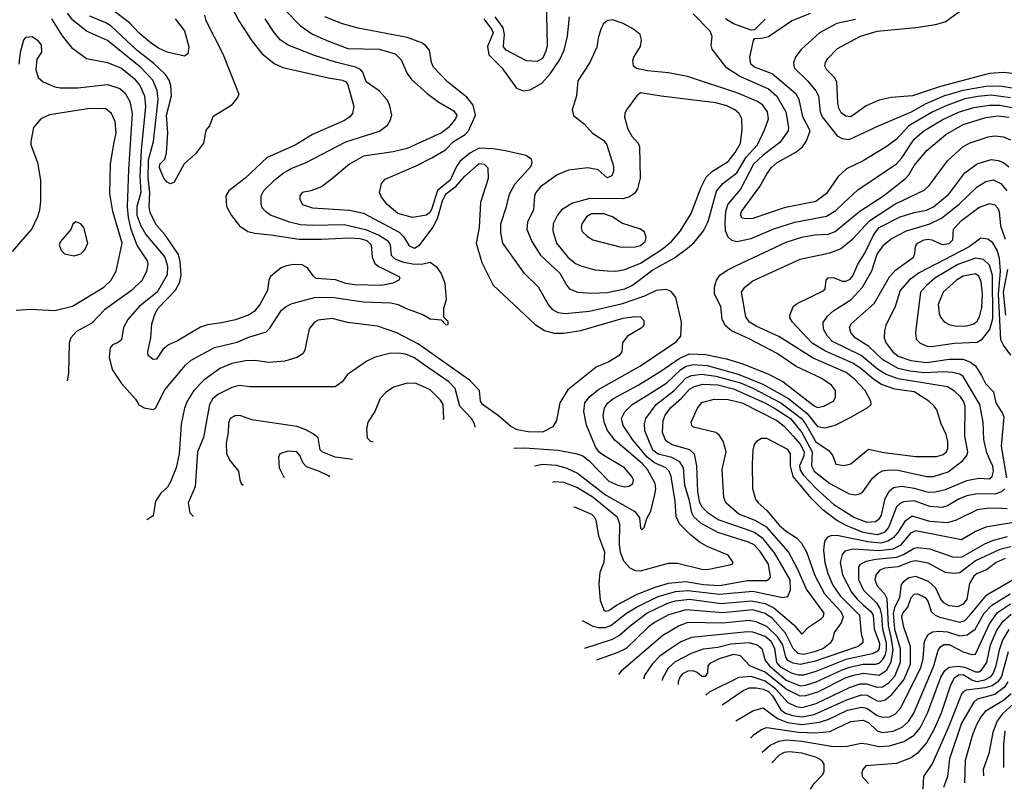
# Model space of a CAD drawing. Extents: x 997028 to 1115134, y 536408 to 618974.
# Tile 2 of 256: x 1001824 to 1007440, y 538921 to 543309. Entities that reach past the tile are written whole.
import ezdxf

# ---------------------------------------------------------------- set-up
doc = ezdxf.new("R2010")
doc.units = 0

msp = doc.modelspace()

# ---------------------------------------------------------------- linework, layer by layer
at = {"layer": '0CON10XD'}
for points in [[(1002990.4, 543465), (1003075, 543302.9), (1003148.7, 543188.7), (1003205.8, 543115.8), (1003275, 543060.4), (1003325, 543037.7), (1003585, 542977.1), (1003665.2, 542965.2), (1003685.5, 542955), (1003695, 542938.8), (1003730, 542815), (1003723.1, 542775), (1003707.1, 542755), (1003675.8, 542735), (1003494.7, 542655.3), (1003396.2, 542593.8), (1003235, 542524.5), (1003110.6, 542405), (1003017, 542333), (1003000.6, 542305), (1003004.2, 542245), (1003032.2, 542192.2), (1003078.1, 542135), (1003125, 542102.3), (1003165, 542091.6), (1003256.5, 542083.5), (1003417.7, 542057.7), (1003545, 542059), (1003705.2, 542065.2), (1003765, 542061.4), (1003805, 542050.9), (1003829.5, 542025), (1003834.2, 541955), (1003849.8, 541919.8), (1003871.7, 541901.7), (1003986, 541845), (1003992, 541835), (1003986, 541825), (1003952.4, 541807.6), (1003885.9, 541794.1), (1003735, 541797.6), (1003685, 541805.8), (1003624.6, 541825.4), (1003515, 541834.6), (1003498.3, 541848.3), (1003465.3, 541895.3), (1003435, 541911.2), (1003385, 541913.6), (1003345, 541906.5), (1003315, 541894.4), (1003254.3, 541845), (1003245.7, 541825), (1003237.5, 541765), (1003192.9, 541685), (1003161.5, 541645), (1003133.6, 541626.4), (1003055, 541597.9), (1002975, 541581.8), (1002895, 541569.4), (1002855, 541555.6), (1002725, 541477.5), (1002673.9, 541456.1), (1002641.2, 541428.8), (1002605, 541374.3), (1002585, 541371.9), (1002557.5, 541395), (1002554.4, 541415), (1002572.7, 541495), (1002578.8, 541575), (1002596.1, 541635), (1002613.9, 541665), (1002713.1, 541766.9), (1002737.4, 541812.6), (1002745.6, 541855), (1002740.3, 541930.3), (1002729.8, 541969.8), (1002652.4, 542085), (1002605, 542137.3), (1002568.1, 542208.1), (1002562.5, 542242.5), (1002566.5, 542323.5), (1002556.6, 542406.7), (1002559.7, 542510.3), (1002587.9, 542615), (1002613.4, 542855), (1002608, 542905), (1002582.9, 542965), (1002515, 543037.5), (1002325, 543190.9), (1002205, 543243.4), (1002126.5, 543306.5), (1002097.4, 543347.4)], [(1004826.7, 543425), (1004831.7, 543161.7), (1004825, 543129.2), (1004805, 543088.9), (1004775, 543071.5), (1004715, 543075.5), (1004597.8, 543135), (1004583.8, 543155), (1004585.3, 543185.3), (1004588.9, 543225), (1004582.1, 543262.1), (1004536.5, 543325)], [(1002877.9, 543335), (1002885, 543304.3), (1002982.2, 543115), (1003073.3, 542885), (1003066.7, 542865), (1003029.7, 542820.3), (1002926.7, 542755), (1002907.5, 542705), (1002885, 542680), (1002873.3, 542605), (1002826, 542545), (1002762.7, 542487.3), (1002705, 542383.3), (1002685, 542373.3), (1002665, 542383.3), (1002646.2, 542405), (1002620.8, 542465), (1002624.3, 542485), (1002651.4, 542515), (1002662, 542548), (1002669.2, 542665), (1002661.7, 542765), (1002690.8, 542875), (1002686.5, 542935), (1002677.6, 542965), (1002656.6, 542996.6), (1002589.8, 543059.8), (1002495, 543133.5), (1002345, 543274), (1002315, 543292.3), (1002225, 543328.8)], [(1002711.4, 543315), (1002763.3, 543245), (1002788.5, 543155), (1002782.5, 543115), (1002765, 543100.8), (1002665, 543123.8), (1002615, 543147.9), (1002575, 543176.2), (1002505, 543232), (1002451, 543291), (1002348.8, 543368.8)], [(1003336.2, 543365), (1003426.5, 543275), (1003495, 543226), (1003585, 543187.3), (1003695, 543145.3), (1003875, 543141.8), (1003965.2, 543115.2), (1004000.1, 543080.1), (1004033.4, 543003.4), (1004059.1, 542969.1), (1004147.8, 542887.8), (1004215, 542839.1), (1004300.5, 542790.5), (1004317.3, 542765), (1004310.5, 542745), (1004269.5, 542695), (1004229.4, 542665), (1004035, 542575.9), (1003955, 542555.3), (1003785, 542531.8), (1003704.7, 542485.3), (1003601.5, 542398.5), (1003545, 542355.8), (1003485, 542334.2), (1003435, 542323.8), (1003422, 542305), (1003422, 542285), (1003436.7, 542255), (1003495, 542236.9), (1003705, 542224.2), (1003785, 542206.8), (1003987.7, 542097.7), (1004013.2, 542073.2), (1004045, 542020.4), (1004075, 542006.3), (1004107.1, 542025), (1004183.2, 542126.8), (1004209.1, 542180.9), (1004235, 542277.3), (1004255, 542317.1), (1004312.3, 542357.7), (1004360.6, 542415), (1004445, 542489.6), (1004472.5, 542485), (1004494.4, 542465), (1004495.3, 542404.7), (1004452, 542268), (1004443.8, 542125), (1004428.5, 542035), (1004459.1, 541925), (1004525, 541795.8), (1004765, 541570.6), (1004817.9, 541537.9), (1004871.5, 541521.5), (1004925, 541521.3), (1005025, 541537.3), (1005265, 541608.3), (1005335, 541617.5), (1005365.4, 541615.4), (1005384.2, 541595), (1005382.9, 541565), (1005369.5, 541550.5), (1005290, 541505), (1005261.9, 541468.1), (1005258, 541415), (1005242.5, 541395), (1005185, 541358.8), (1005112.3, 541327.7), (1004950.7, 541199.3), (1004905.5, 541125), (1004886.3, 541023.7), (1004865, 540988), (1004805, 540958.5), (1004725, 540960), (1004661.4, 540971.4), (1004625, 540990), (1004555, 541051.2), (1004463.5, 541115), (1004451.5, 541135), (1004446.4, 541195), (1004390, 541255), (1004099.2, 541459.2), (1003975, 541523.6), (1003865, 541562.5), (1003693.6, 541583.6), (1003606.3, 541606.3), (1003525.9, 541595.9), (1003505, 541584), (1003475, 541546.7), (1003450.8, 541425), (1003439.2, 541405), (1003405, 541382.5), (1003337, 541363), (1003245, 541355.3), (1003165, 541366.8), (1003112.5, 541365), (1003035, 541349.2), (1002965, 541320), (1002875, 541254.5), (1002817.3, 541195), (1002780, 541135), (1002763.8, 541095), (1002745, 541002.5), (1002733.8, 540835), (1002716.8, 540755), (1002684.7, 540675.3), (1002666.7, 540645), (1002629.8, 540610.2), (1002599.2, 540565), (1002585, 540480), (1002549.1, 540458.4)], [(1005665, 543342.5), (1005759.5, 543245), (1005771.9, 543215), (1005765.8, 543165), (1005770.9, 543140.9), (1005850.1, 543040.1), (1005934.8, 542984.8), (1006095, 542914.4), (1006142.5, 542872.5), (1006194.3, 542785), (1006208.8, 542695), (1006206.7, 542675), (1006160.3, 542609.7), (1006065, 542537.2), (1006009.8, 542485), (1005935, 542343.4), (1005863.3, 542256.7), (1005848.6, 542215), (1005845.2, 542155), (1005848.3, 542108.3), (1005862.1, 542072.1), (1005883.3, 542053.3), (1005915, 542045.3), (1005995, 542061.6), (1006125, 542116.1), (1006244.2, 542155.8), (1006425, 542189.2), (1006477.9, 542222.1), (1006524.8, 542265.2), (1006605, 542338.5), (1006825, 542488.4), (1006855, 542522.7), (1006925, 542628.7), (1006980.8, 542675), (1007085, 542738), (1007178.4, 542781.6), (1007265, 542808.4), (1007355, 542822), (1007415, 542822.2), (1007485, 542809.7)], [(1007475, 542864.1), (1007365, 542878.9), (1007288, 542872), (1007215, 542857.4), (1007102.9, 542817.1), (1007025, 542780.7), (1006895.8, 542704.2), (1006825, 542628), (1006772.4, 542587.6), (1006635, 542503.8), (1006540.4, 542459.6), (1006492.5, 542415), (1006425, 542318.5), (1006365, 542272.8), (1006185, 542237.5), (1006005, 542176.8), (1005965, 542173.5), (1005945, 542178), (1005934.5, 542194.5), (1005940, 542215), (1006045, 542358.1), (1006087.3, 542432.7), (1006110.9, 542465), (1006143.5, 542495), (1006250.5, 542555), (1006289.1, 542585), (1006311.7, 542618.3), (1006331.6, 542675), (1006290, 542755), (1006269.1, 542855), (1006253.2, 542885), (1006115, 543001.3), (1006015, 543038.5), (1005993.6, 543055), (1005988.2, 543095), (1006009.3, 543190.7), (1006017.5, 543202.5), (1006055, 543204), (1006095, 543214.3), (1006226.2, 543303.8), (1006335, 543346.5)], [(1007485, 543003.3), (1007435, 543007.6), (1007355, 543002.2), (1007075, 542927.9), (1006916, 542876), (1006794, 542866), (1006725, 542850.9), (1006652.4, 542817.6), (1006565, 542756.2), (1006535, 542759.2), (1006508.7, 542778.7), (1006495.4, 542805), (1006489.6, 542835), (1006483.8, 542955), (1006470.4, 542980.4), (1006425, 543025.7), (1006416.4, 543045), (1006419.1, 543065), (1006432.3, 543087.7), (1006488.1, 543145), (1006618.6, 543215), (1006715, 543243.8), (1006935, 543264.4), (1007048.1, 543281.9), (1007102.2, 543297.8), (1007210, 543375)], [(1002005.8, 543315), (1002067, 543217), (1002120.6, 543150.6), (1002205, 543088.5), (1002325, 543065.3), (1002405, 543033.2), (1002477.4, 542975), (1002510, 542935), (1002535.6, 542875), (1002542.4, 542815), (1002516.6, 542565), (1002510, 542415), (1002516, 542325), (1002492.5, 542245), (1002492.3, 542195), (1002515, 542133.8), (1002543.5, 542085), (1002651.9, 541955), (1002667, 541905), (1002666.1, 541855), (1002608.6, 541755), (1002505.5, 541674.5), (1002440.6, 541599.4), (1002416.4, 541555), (1002404, 541485), (1002385, 541468), (1002354.2, 541455.8), (1002340.6, 541439.4), (1002334.2, 541385), (1002351.4, 541315), (1002404, 541235), (1002485, 541146.7), (1002504.3, 541114.3), (1002535, 541095.8), (1002585, 541087.5), (1002599.2, 541095), (1002651.5, 541198.5), (1002769.4, 541340.6), (1002802, 541368), (1002935, 541440.5), (1003065, 541471.6), (1003125, 541497.6), (1003229.8, 541530.2), (1003250.1, 541549.9), (1003317.1, 541652.9), (1003343.1, 541675), (1003378.2, 541691.8), (1003505, 541725.2), (1003605, 541727.2), (1003785, 541701.5), (1003940, 541695), (1003982.5, 541685), (1004024.4, 541665), (1004127, 541627), (1004165, 541604), (1004227.5, 541597.5), (1004255, 541570), (1004268.3, 541571.7), (1004268.3, 541588.3), (1004242.5, 541612.5), (1004243.3, 541665), (1004258, 541715), (1004251.4, 541805), (1004228, 541865), (1004205, 541896.2), (1004165, 541924.2), (1004115.9, 541914.1), (1004065, 541915.2), (1004014.4, 541925), (1003965, 541944.7), (1003944.7, 541965), (1003939.1, 542025), (1003926.8, 542045), (1003871.3, 542081.3), (1003805, 542108.5), (1003675, 542139.6), (1003495, 542136), (1003425, 542140.6), (1003362.9, 542155), (1003255.6, 542195), (1003225.6, 542215), (1003207.3, 542237.3), (1003201.2, 542255), (1003200.8, 542305), (1003216.2, 542335), (1003281.5, 542398.5), (1003326.7, 542435), (1003377.2, 542462.8), (1003455, 542492.8), (1003685, 542612.4), (1003877.1, 542672.9), (1003921.2, 542708.8), (1003937.8, 542735), (1003946.7, 542765), (1003933.5, 542825), (1003918.9, 542855), (1003874.7, 542904.7), (1003800.4, 542955), (1003780.4, 543010.4), (1003768.6, 543025), (1003738.7, 543038.7), (1003625, 543066.7), (1003505.6, 543105.6), (1003355, 543163.3), (1003309.6, 543195), (1003271.3, 543241.3), (1003223.9, 543313.9)], [(1004643.2, 540865.5), (1004705, 540868), (1004895, 540855.7), (1004996.8, 540836.8), (1005035, 540822.7), (1005072.5, 540795), (1005185, 540678.2), (1005235, 540654.6), (1005275, 540646.5), (1005299.4, 540650.6), (1005322, 540665), (1005325.7, 540685), (1005315.6, 540705), (1005273.9, 540753.9), (1005156, 540825), (1005131.8, 540841.8), (1005109.7, 540869.7), (1005056.7, 540996.7), (1005041.2, 541075), (1005046.5, 541125), (1005075, 541161.1), (1005125, 541201.8), (1005364.5, 541335), (1005570.6, 541475), (1005595.6, 541505), (1005599.4, 541585), (1005566.2, 541726.2), (1005539.3, 541759.3), (1005511.9, 541771.9), (1005455, 541764.6), (1005387.2, 541732.8), (1005255, 541688.4), (1005074.8, 541645.2), (1004935, 541631.9), (1004895, 541638.1), (1004864.5, 541654.5), (1004837.7, 541687.7), (1004783.1, 541785), (1004703, 541863), (1004579.6, 542035), (1004567.7, 542095), (1004568.8, 542145), (1004601.5, 542245), (1004616.9, 542315), (1004649, 542371), (1004740.5, 542475), (1004747.8, 542495), (1004742.9, 542515), (1004711.2, 542535), (1004595, 542561.6), (1004525, 542572.6), (1004445, 542576.2), (1004390.7, 542549.3), (1004337.1, 542502.9), (1004315, 542473.1), (1004279.4, 542395), (1004207.4, 542335), (1004175, 542232.7), (1004165, 542212.5), (1004145, 542194.3), (1004065, 542182.3), (1003980.6, 542205), (1003920, 542255), (1003887.7, 542297.7), (1003876.4, 542325), (1003887.1, 542375), (1003909.4, 542400.6), (1004085, 542476), (1004175, 542522.2), (1004252.4, 542567.6), (1004298.6, 542615), (1004364.8, 542655.2), (1004384.5, 542675.5), (1004423.2, 542765), (1004411.2, 542821.2), (1004375, 542867.5), (1004263.6, 542955), (1004185, 543039.2), (1004173.5, 543065), (1004161.9, 543135), (1004141.2, 543161.2), (1004117.4, 543177.4), (1004035, 543207.5), (1003755, 543262), (1003665.9, 543285.9), (1003565, 543325.4)], [(1004470.8, 543315), (1004515.6, 543255), (1004524, 543235), (1004493, 543157), (1004499.7, 543109.7), (1004574, 543035), (1004658.3, 542918.3), (1004695, 542903.3), (1004735, 542909.1), (1004802, 542948), (1004850.1, 542999.9), (1004901.9, 543078.1), (1004930, 543135), (1004949.3, 543215), (1004959.6, 543325)], [(1005085, 541750), (1005175, 541754.3), (1005275, 541774.8), (1005320, 541795), (1005435, 541883), (1005557.8, 541952.2), (1005633.3, 542006.7), (1005670.7, 542039.3), (1005723.9, 542106.1), (1005751, 542159), (1005799, 542331), (1005835, 542374.6), (1005913.8, 542436.2), (1005967.6, 542525), (1006032.5, 542595), (1006074.7, 542685), (1006094, 542745), (1006089.3, 542785), (1006062.8, 542822.8), (1006032.1, 542842.1), (1005920.2, 542889.8), (1005633.3, 542985), (1005525, 543006.2), (1005405, 543017.3), (1005342, 543032), (1005325.3, 543045.3), (1005320.9, 543075), (1005326.5, 543095), (1005365, 543157.5), (1005370, 543195), (1005362, 543225), (1005325.5, 543255.5), (1005265, 543288), (1005205, 543308.8), (1005175, 543303.8), (1005154, 543285), (1005138.6, 543255), (1005122.9, 543205), (1005115, 543152.5), (1005075.8, 543065), (1005008.3, 542961.7), (1004999.2, 542875), (1004975.7, 542795), (1004983.6, 542763.6), (1005044.3, 542715), (1005091.8, 542661.8), (1005155, 542620), (1005172.1, 542595), (1005211.4, 542475), (1005211.4, 542445), (1005201.7, 542418.3), (1005175, 542408.6), (1005123.5, 542453.5), (1005065, 542465.3), (1004955, 542451.1), (1004890, 542425), (1004795, 542357.3), (1004768.2, 542325), (1004761.1, 542305), (1004754, 542226), (1004721.1, 542155), (1004716.1, 542115), (1004745.3, 542045), (1004795, 541966.5), (1004904.6, 541865), (1004944, 541794), (1004960.8, 541775), (1005005.4, 541755.4), (1005085, 541750)], [(1006075, 543312.5), (1006015, 543252.5), (1005995, 543250), (1005895, 543285.4), (1005849.5, 543315)], [(1006590.2, 543309.8), (1006485, 543287.8), (1006385.6, 543235), (1006281.2, 543138.8), (1006250.3, 543099.7), (1006237.8, 543065), (1006241.6, 543035), (1006319.4, 542959.4), (1006365, 542904.5), (1006379.7, 542875), (1006390.2, 542785), (1006400, 542755), (1006486.8, 542646.8), (1006515, 542631.5), (1006555, 542626.2), (1006722.9, 542705), (1006915, 542785.6), (1006990.8, 542829.2), (1007095, 542876), (1007205, 542908.1), (1007335, 542930.1), (1007415, 542931.7), (1007495, 542918.3)], [(1001821.2, 543055), (1001829.2, 543125), (1001848.8, 543195), (1001860.5, 543209.5), (1001895, 543213.3), (1001925, 543193.3), (1001946.1, 543163.9), (1001948, 543125), (1001921.2, 543085), (1001916.2, 543025), (1001930.3, 542980.3), (1001958, 542955), (1002025, 542926.2), (1002055, 542920.4), (1002155, 542920), (1002325, 542940), (1002395, 542917.9), (1002425, 542890.5), (1002452.3, 542842.3), (1002464.8, 542774.8), (1002444.8, 542455), (1002436.8, 542243.2), (1002442.4, 542182.4), (1002458.7, 542115), (1002495, 542020.5), (1002550.9, 541935), (1002555.4, 541914.6), (1002547.3, 541875), (1002522.7, 541825), (1002462.5, 541765), (1002308.5, 541655), (1002235, 541579.1), (1002148.1, 541531.9), (1002116.7, 541495), (1002106.9, 541465), (1002102.2, 541295), (1002094.6, 541250.1)], [(1005225, 541874.7), (1005275, 541884.7), (1005365, 541920.6), (1005488.5, 542001.5), (1005542.2, 542045), (1005593.4, 542105), (1005652.8, 542205), (1005710, 542355), (1005739.2, 542410.8), (1005774.8, 542445.2), (1005865, 542501.3), (1005905, 542552.1), (1005934.7, 542605), (1005943.7, 542683.7), (1005943.1, 542745), (1005927.9, 542775), (1005903.5, 542795), (1005857.4, 542817.4), (1005795, 542835.2), (1005483.4, 542873.4), (1005365, 542892.5), (1005344.2, 542875), (1005284.3, 542795), (1005275.6, 542775), (1005273.7, 542753.7), (1005293.3, 542685), (1005316.2, 542646.2), (1005351.9, 542605), (1005358.9, 542585), (1005362.3, 542405), (1005347.5, 542345), (1005330.8, 542319.2), (1005301.4, 542298.6), (1005265, 542288.6), (1005075, 542290.6), (1004976.1, 542263.9), (1004914.6, 542225), (1004891.8, 542195), (1004867.5, 542145), (1004864.6, 542105), (1004885.2, 542035.2), (1004951.2, 541955), (1004995, 541920), (1005025, 541905.4), (1005104.1, 541884.1), (1005176.6, 541876.6), (1005225, 541874.7)], [(1001805, 541652.9), (1001885, 541658.9), (1002025, 541650.9), (1002125, 541676.5), (1002305, 541783.8), (1002345, 541822.1), (1002374.8, 541875.2), (1002408.9, 542035), (1002355.3, 542215), (1002338, 542318), (1002341.3, 542485), (1002360.9, 542600.9), (1002374.7, 542665), (1002368.8, 542728.8), (1002348.5, 542775), (1002315, 542802), (1002225, 542802.8), (1001995, 542766.7), (1001945.5, 542744.5), (1001902.9, 542695), (1001886.9, 542615), (1001887.8, 542595), (1001926, 542496), (1001943.8, 542393.8), (1001943.8, 542275), (1001937, 542223), (1001926.1, 542185), (1001892.9, 542117.1), (1001781.5, 541988.5)], [(1004759.4, 540765.1), (1004805, 540775.7), (1004885, 540769.4), (1004945, 540752.2), (1005005, 540723.5), (1005165, 540600.7), (1005331.8, 540505), (1005358.7, 540468.7), (1005365, 540410), (1005375, 540403.3), (1005386.2, 540415), (1005400, 540465), (1005423.2, 540506.8), (1005447.2, 540602.8), (1005452.6, 540635), (1005448.4, 540665), (1005404.8, 540745), (1005375, 540778.6), (1005221, 540911), (1005176.9, 540966.9), (1005156.7, 541015), (1005152.1, 541055), (1005160, 541095), (1005178.5, 541125), (1005210.7, 541149.3), (1005351.2, 541225), (1005480, 541305), (1005585, 541378.3), (1005645, 541404), (1005735, 541400.2), (1005855, 541376.1), (1005947.5, 541347.5), (1006095, 541287.5), (1006177.3, 541247.3), (1006355, 541107.1), (1006375, 541099.1), (1006410, 541105), (1006466.1, 541133.9), (1006476.7, 541155), (1006476.5, 541195), (1006454.4, 541225), (1006395, 541266), (1006252.4, 541332.4), (1006145, 541405.9), (1005985, 541490), (1005884.4, 541535), (1005847.1, 541565), (1005831.2, 541601.2), (1005822.9, 541675), (1005786.5, 541745), (1005786.4, 541785), (1005798.5, 541825), (1005817.7, 541852.3), (1005858.8, 541881.2), (1005912.2, 541907.7), (1006195, 542041.4), (1006285, 542069.8), (1006356.3, 542083.7), (1006435, 542087.5), (1006475, 542101.8), (1006615, 542217.5), (1006751.1, 542305), (1006875.2, 542404.8), (1006894.4, 542425.6), (1006925, 542478.2), (1006997.3, 542562.7), (1007106.2, 542655), (1007205, 542711.6), (1007335, 542752.2), (1007405, 542760.6), (1007465, 542754.2)], [(1004865.7, 540673.2), (1004875, 540676.3), (1004925, 540671.9), (1005005, 540642.7), (1005095, 540586.8), (1005231.2, 540475), (1005244.1, 540435), (1005243, 540315), (1005248.1, 540275), (1005267.1, 540225), (1005303.9, 540183.9), (1005335, 540168.1), (1005365, 540166.7), (1005525, 540210.9), (1005575, 540210.5), (1005715, 540176.7), (1005745, 540174.6), (1005875, 540201.4), (1005886.7, 540205), (1005893.3, 540215), (1005865, 540256.2), (1005745, 540305.5), (1005705, 540328.1), (1005650.9, 540370.9), (1005587.3, 540435), (1005567.5, 540477.5), (1005562.6, 540565), (1005540, 540705), (1005529.2, 540735), (1005508.8, 540755), (1005445, 540782.5), (1005403.6, 540815), (1005318.3, 540915), (1005265.8, 540995), (1005255.9, 541035), (1005275, 541072.9), (1005317.9, 541115), (1005416.7, 541176.7), (1005515, 541238.3), (1005595, 541314.1), (1005625, 541334.2), (1005665, 541342.9), (1005745, 541337.6), (1005922.5, 541287.5), (1006061.9, 541231.9), (1006209.4, 541149.4), (1006314.8, 541064.8), (1006375, 540990.8), (1006417, 540983), (1006475, 540998.5), (1006565, 541042.8), (1006661.7, 541098.3), (1006680, 541115), (1006677.8, 541135), (1006645.4, 541195), (1006585, 541259.4), (1006537.6, 541297.6), (1006349.8, 541379.8), (1006153.9, 541503.9), (1006025, 541561.1), (1005986.4, 541585), (1005965.3, 541615.3), (1005941.2, 541755), (1005960.4, 541785), (1006005, 541820.7), (1006275, 541943.3), (1006445, 541979.2), (1006505, 542002.9), (1006575, 542059.6), (1006672.1, 542165), (1006815, 542258.1), (1006982.6, 542337.4), (1007013.3, 542366.7), (1007115.7, 542504.3), (1007205, 542586.2), (1007245, 542607.3), (1007347.6, 542642.4), (1007385, 542647.5), (1007435, 542640.7), (1007475, 542624.7)], [(1004984.3, 540530.2), (1004988.3, 540531.7), (1005085, 540490.8), (1005101.2, 540475), (1005110.4, 540455), (1005126, 540366), (1005159.6, 540275), (1005156.2, 540215), (1005133.4, 540156.6), (1005127.4, 540092.6), (1005135, 539998.8), (1005155.3, 539945.3), (1005165, 539937.5), (1005185, 539941.5), (1005228.4, 539971.6), (1005345.7, 540034.3), (1005454.1, 540075.9), (1005525, 540096.8), (1005623.4, 540106.6), (1005725, 540089.2), (1005815, 540083.8), (1005975, 540112), (1006085, 540112.4), (1006102.5, 540125), (1006105.4, 540135), (1006093.9, 540205), (1006047.5, 540277.5), (1006012.1, 540315), (1005981.3, 540331.3), (1005805, 540386.3), (1005709.6, 540439.6), (1005668.6, 540475), (1005657.9, 540497.9), (1005645, 540566.9), (1005617.8, 540655), (1005610.6, 540755), (1005588.3, 540788.3), (1005542.7, 540812.7), (1005465, 540832.2), (1005435.7, 540855), (1005390, 540965), (1005388.4, 541005), (1005394.7, 541035), (1005453.7, 541115), (1005555, 541193.3), (1005625, 541267.2), (1005655, 541281.6), (1005715, 541288.6), (1005795, 541276.3), (1005935, 541238), (1006005, 541208.6), (1006165.4, 541125.4), (1006282.8, 541035), (1006306.1, 541005), (1006365, 540901.9), (1006441.7, 540851.7), (1006462, 540822), (1006478.8, 540775), (1006525, 540766.9), (1006565, 540776.7), (1006665, 540860), (1006751.6, 540841.6), (1006935, 540818.9), (1007055, 540819.4), (1007090.6, 540829.4), (1007110.5, 540845), (1007116.9, 540865), (1007117.2, 540905), (1007108.7, 540945), (1007078.9, 541005), (1007054.1, 541084.1), (1007038.5, 541108.5), (1007008.9, 541135), (1006925, 541186.7), (1006815, 541201.9), (1006739.6, 541229.6), (1006695, 541257.1), (1006621.4, 541321.4), (1006575, 541351.8), (1006420.1, 541420.1), (1006343.7, 541465), (1006231.1, 541585), (1006218.6, 541605), (1006217.3, 541622.7), (1006236.2, 541675), (1006258.7, 541691.3), (1006410, 541765), (1006418, 541775), (1006423.8, 541825), (1006435, 541838), (1006465, 541838.6), (1006515, 541818.2), (1006535, 541819.2), (1006559.7, 541830.3), (1006575, 541848.2), (1006604.4, 541915.6), (1006645, 541979.1), (1006695, 542084.6), (1006725, 542124.2), (1006845, 542185.2), (1006925, 542209.3), (1006995, 542222.5), (1007035, 542242.6), (1007124, 542315), (1007215, 542437.1), (1007285, 542488.4), (1007365, 542512.4), (1007405, 542506.6), (1007435, 542494.7), (1007465, 542471.1)], [(1005032.9, 539883.6), (1005092.4, 539852.4), (1005124.8, 539844.8), (1005163.3, 539843.3), (1005195, 539854.8), (1005284.7, 539925.3), (1005345, 539961), (1005465, 540019.9), (1005565, 540049.5), (1005635.1, 540055.1), (1005815, 540033.1), (1006005, 540051.2), (1006175, 540014.7), (1006205, 540020), (1006220.9, 540059.1), (1006217.5, 540115), (1006129.7, 540269.7), (1006065, 540350.2), (1006014.9, 540384.9), (1005963.5, 540405), (1005807.5, 540457.5), (1005750, 540495), (1005717.7, 540527.7), (1005703.4, 540555), (1005691.6, 540618.4), (1005685.5, 540765.5), (1005672.7, 540832.7), (1005646.4, 540856.4), (1005546.3, 540886.3), (1005509.1, 540909.1), (1005489.8, 540955), (1005493.2, 541025), (1005505.2, 541055), (1005535, 541097.2), (1005597.8, 541152.2), (1005645, 541203.7), (1005671.8, 541218.2), (1005719.1, 541230.9), (1005805, 541228), (1005895, 541203.8), (1006074.7, 541125), (1006135, 541090.7), (1006219.5, 541035), (1006285, 540956.5), (1006344.4, 540845), (1006340.2, 540765), (1006355.3, 540735), (1006445, 540664.2), (1006555, 540605.5), (1006588.7, 540601.3), (1006614.4, 540605.6), (1006632, 540618), (1006687.1, 540695), (1006717.4, 540722.6), (1006745, 540737.1), (1006785, 540743.7), (1006835, 540741.6), (1006995, 540705.3), (1007035, 540705.3), (1007119.1, 540730.9), (1007203.1, 540796.9), (1007225.5, 540824.5), (1007231, 540845), (1007215.3, 540935), (1007216.7, 541105), (1007206.7, 541135), (1007188.9, 541158.9), (1007155, 541192.3), (1007115, 541215.7), (1006835, 541261.7), (1006765.8, 541285.8), (1006716.4, 541316.4), (1006623.9, 541393.9), (1006460, 541475), (1006430.4, 541505), (1006409.2, 541545), (1006406.2, 541583.8), (1006430.4, 541619.6), (1006467.9, 541652.1), (1006565, 541712), (1006630.8, 541785), (1006683.4, 541876.6), (1006715, 541972.1), (1006755, 542027.3), (1006795, 542060), (1006881.9, 542105), (1007015.3, 542145.3), (1007081.3, 542178.7), (1007182.2, 542257.8), (1007285, 542356.1), (1007335, 542387.3), (1007376.3, 542396.3), (1007419.2, 542375), (1007454.5, 542334.5)], [(1005047.3, 539725.8), (1005205, 539776.5), (1005245, 539800.2), (1005306.1, 539853.9), (1005400.3, 539925), (1005515, 539980), (1005565, 539996), (1005645, 540004.9), (1005825, 539981.4), (1005995, 539996.7), (1006075, 539980.6), (1006126.1, 539956.1), (1006240.1, 539860.1), (1006285, 539806.2), (1006323.5, 539845), (1006397.8, 539895), (1006407.1, 539905), (1006411.9, 539925), (1006311.9, 540061.9), (1006262.8, 540175), (1006208.1, 540275), (1006085, 540416.3), (1006015.1, 540455.1), (1005925, 540490.7), (1005850.5, 540555), (1005839.5, 540585), (1005830, 540745), (1005854.1, 540845), (1005835.8, 540905.8), (1005815, 540938.6), (1005795, 540955.6), (1005666.1, 540986.1), (1005656.7, 540995), (1005653.9, 541013.9), (1005690, 541095), (1005715, 541126.2), (1005785, 541146.5), (1005865, 541143.1), (1005945, 541124.4), (1006142.5, 541025), (1006185, 540992.4), (1006234.5, 540934.5), (1006275, 540889), (1006298.7, 540845), (1006297.1, 540822.9), (1006271.5, 540765), (1006275, 540741.1), (1006292.3, 540715), (1006365, 540638.3), (1006468.1, 540545), (1006585, 540471.3), (1006655, 540444.4), (1006705, 540448.9), (1006728.1, 540465), (1006739, 540485), (1006759.6, 540580.4), (1006785, 540623.8), (1006808.3, 540641.7), (1006855, 540650.4), (1006925, 540639.3), (1007005, 540615.9), (1007045, 540616.8), (1007105, 540630.4), (1007225, 540682.1), (1007295, 540694.7), (1007355, 540691.8), (1007369.6, 540705), (1007377.5, 540735), (1007375, 540764), (1007361.4, 540791.4), (1007339.2, 540839.2), (1007322.6, 540915), (1007318.1, 541015), (1007300.8, 541115), (1007205, 541275.9), (1007185, 541287.9), (1007145, 541297.4), (1007095, 541301.3), (1006985, 541295.4), (1006900.8, 541305), (1006835, 541320.8), (1006745, 541371.2), (1006666.7, 541446.7), (1006588.1, 541495), (1006564.5, 541525), (1006557.5, 541555), (1006565.6, 541575), (1006697.8, 541692.2), (1006785, 541843.6), (1006818.8, 541881.2), (1006920.9, 541955), (1006929.5, 541975), (1006933, 542017), (1006944.3, 542035.7), (1006983.1, 542055), (1007005, 542058.5), (1007027.1, 542055), (1007085, 542027.1), (1007125, 542032.7), (1007145.3, 542055), (1007150, 542115), (1007194.7, 542165), (1007295, 542239.4), (1007355, 542261.3), (1007385, 542253.8), (1007401.8, 542235), (1007409.7, 542215), (1007418.2, 542135), (1007445, 542057.8)], [(1002135, 541963.8), (1002172.5, 541975), (1002195, 541997.5), (1002213.8, 542035), (1002190, 542125), (1002172.5, 542145), (1002145, 542157.5), (1002127, 542143), (1002116.1, 542113.9), (1002056.7, 542045), (1002050, 542025), (1002060, 541995), (1002080, 541975), (1002135, 541963.8)], [(1005255, 542013.1), (1005335, 542013.5), (1005365, 542022.8), (1005392.2, 542045), (1005397.9, 542067.9), (1005387.9, 542097.9), (1005364.4, 542114.4), (1005258.6, 542148.6), (1005205, 542185.4), (1005155, 542202.1), (1005085, 542202.1), (1005056.9, 542185), (1005031.1, 542145), (1005025.6, 542125), (1005032.4, 542102.4), (1005062.4, 542072.4), (1005093.8, 542055), (1005255, 542013.1)], [(1007477.5, 541397.5), (1007434.6, 541454.6), (1007420.6, 541485), (1007406.2, 541745), (1007418, 541875), (1007412.9, 541947.1), (1007399.6, 541995), (1007375, 542036.9), (1007345, 542057.3), (1007305, 542064.2), (1007238.5, 542015), (1006953.2, 541866.8), (1006896.1, 541823.9), (1006845.9, 541765), (1006817.5, 541675), (1006764.2, 541565.8), (1006756.1, 541535), (1006754.7, 541495), (1006765.6, 541465.6), (1006802.9, 541415), (1006835, 541390.2), (1006907.1, 541367.1), (1006995, 541355.8), (1007125, 541374.8), (1007205, 541374.3), (1007246.8, 541356.8), (1007276.2, 541336.2), (1007309.9, 541279.9), (1007333.1, 541235), (1007377.6, 541187.6), (1007390.4, 541125), (1007429.5, 541065), (1007436.2, 541045), (1007422.2, 540877.8), (1007452.5, 540697.5)], [(1007025, 541445.9), (1007075, 541454.2), (1007155, 541465.7), (1007285, 541471.1), (1007315, 541490), (1007357.8, 541542.2), (1007373.4, 541606.6), (1007371.6, 541851.6), (1007355, 541910.4), (1007321.2, 541941.2), (1007275, 541950.6), (1007175, 541913.4), (1007043.3, 541835), (1006995.2, 541794.8), (1006962.2, 541755), (1006932.7, 541525), (1006937.2, 541487.2), (1006960, 541465), (1006998.7, 541448.7), (1007025, 541445.9)], [(1007457.6, 541885), (1007433.7, 541755), (1007446.5, 541625)], [(1007165, 541562.2), (1007225, 541563.6), (1007265, 541576.1), (1007285, 541590.8), (1007298.8, 541615), (1007312.1, 541667.9), (1007315.8, 541745.8), (1007308, 541815), (1007295, 541846.9), (1007275, 541861.2), (1007205, 541846.7), (1007167.5, 541825), (1007090, 541755), (1007063.3, 541685), (1007067.3, 541635), (1007075, 541614.2), (1007096.7, 541586.7), (1007125, 541571.2), (1007165, 541562.2)], [(1004421.4, 540987.1), (1004418.8, 541005), (1004400.4, 541035), (1004334.3, 541105), (1004307.4, 541207.4), (1004270.9, 541245), (1004126, 541346), (1004075, 541380.8), (1004025, 541401.6), (1003985, 541407.9), (1003933.8, 541406.2), (1003851.2, 541385), (1003805, 541363.1), (1003693, 541287), (1003664, 541245), (1003624.3, 541215.7), (1003136.2, 541216.2), (1003075, 541223.3), (1003035, 541212.9), (1002955, 541172.9), (1002924.3, 541145.7), (1002906.6, 541115), (1002872.3, 540927.7), (1002839.1, 540845), (1002824.7, 540645.3), (1002784.4, 540555), (1002795, 540497.5), (1002816.2, 540476.3)], [(1004240.1, 541029), (1004243.3, 541035), (1004238.9, 541115), (1004225, 541140), (1004165, 541198.2), (1004085, 541234.4), (1004035, 541237.1), (1003956.7, 541215), (1003915, 541186.2), (1003880.2, 541149.8), (1003850.6, 541075), (1003809.2, 541015), (1003802, 540975), (1003806.1, 540926.1), (1003825, 540906.7), (1003839.5, 540902.7)], [(1003723.1, 540801.7), (1003623.8, 540815), (1003549.2, 540845), (1003537.6, 540857.6), (1003525.7, 540925), (1003498.8, 540948.8), (1003453.3, 540973.3), (1003405, 540989.6), (1003148.3, 541028.3), (1003085, 541050), (1003055, 541052.5), (1003024.4, 541035.6), (1003015, 541010), (1003012.9, 540955), (1003001.4, 540895), (1003003.3, 540835), (1003025, 540794.2), (1003072, 540735), (1003079.2, 540685), (1003088, 540665), (1003099.7, 540655.1)], [(1007442.6, 540635), (1007423, 540617), (1007385, 540604.1), (1007285, 540606.2), (1007225, 540594.3), (1007182.5, 540577.5), (1007115, 540536.9), (1007085, 540528.2), (1007015, 540533.3), (1006925, 540566.7), (1006865, 540560.2), (1006845, 540551.8), (1006825, 540531.5), (1006779.2, 540415), (1006755, 540385.6), (1006715, 540371.9), (1006635.2, 540384.8), (1006537.5, 540425), (1006484.1, 540454.1), (1006405.3, 540515), (1006339.3, 540579.3), (1006235.7, 540705.7), (1006219.5, 540765), (1006220.8, 540835), (1006205, 540858.2), (1006085, 540921.9), (1006055, 540920.8), (1006026.7, 540905), (1006013.1, 540886.9), (1006004.5, 540855.5), (1006000.9, 540775), (1006003.7, 540636.3), (1006020.4, 540575), (1006035, 540553.8), (1006085, 540510.8), (1006155, 540426.9), (1006195, 540393), (1006254.6, 540355), (1006283.4, 540325), (1006312.1, 540275), (1006359.3, 540140.7), (1006415, 540036.5), (1006507.6, 539935), (1006520.3, 539905), (1006509, 539871), (1006468.5, 539815), (1006459.1, 539775), (1006447.1, 539755), (1006407.5, 539725), (1006357.3, 539705), (1006295, 539689.2), (1006263.3, 539695), (1006236, 539725), (1006192.2, 539812.2), (1006117.9, 539895), (1006075, 539924.5), (1006005, 539944.1), (1005835, 539928.2), (1005625, 539943.8), (1005524.6, 539915.4), (1005445, 539872.5), (1005407.6, 539845), (1005283.1, 539725), (1005235, 539700.7), (1005114.5, 539658.6)], [(1003592.7, 540702.9), (1003585, 540709.2), (1003535, 540732.5), (1003460, 540760), (1003441.1, 540781.1), (1003421.9, 540825), (1003404, 540845), (1003355, 540850), (1003308.8, 540835), (1003300, 540815), (1003304, 540755), (1003332, 540697.7)], [(1007455, 540521.4), (1007425, 540521.7), (1007355, 540524.3), (1007285.7, 540514.3), (1007164.5, 540455.5), (1007115, 540440.7), (1007015, 540447.7), (1006915, 540478), (1006871.9, 540448.1), (1006832.2, 540385), (1006805.2, 540355), (1006775, 540336.2), (1006735, 540325.3), (1006661.9, 540331.9), (1006493.2, 540366.8), (1006455, 540368), (1006430.5, 540359.5), (1006414.7, 540335.3), (1006408.7, 540285), (1006416, 540215), (1006432.5, 540152.5), (1006462, 540085), (1006504, 540025), (1006613.5, 539915), (1006622.6, 539807.4), (1006633.3, 539775), (1006632.9, 539757.1), (1006605.6, 539735), (1006355, 539650.6), (1006275, 539632.8), (1006235, 539640.3), (1006205.5, 539655.5), (1006194.1, 539675), (1006175.9, 539745), (1006148.5, 539788.5), (1006085, 539850.5), (1006025, 539876.5), (1005985, 539883.8), (1005835, 539867.9), (1005635, 539872.8), (1005585, 539854.3), (1005492.5, 539797.5), (1005255.2, 539594.8), (1005239.3, 539575.9)], [(1007539.3, 540450.7), (1007335, 540415.8), (1007275, 540391.2), (1007195, 540344.1), (1006935, 540395.2), (1006905, 540381.1), (1006846.7, 540313.3), (1006805, 540291.4), (1006725, 540280.4), (1006575, 540291.1), (1006530.6, 540279.4), (1006515, 540260.8), (1006503.7, 540215), (1006517.4, 540145), (1006568.7, 540045), (1006600.2, 540005), (1006635, 539973.5), (1006679, 539935), (1006691.5, 539915), (1006697.9, 539835), (1006727.4, 539755), (1006725.4, 539725), (1006715, 539708), (1006685.6, 539694.4), (1006535, 539662.1), (1006365, 539593.6), (1006295, 539572.3), (1006265, 539571.8), (1006225, 539584), (1006165, 539617.8), (1006142.2, 539645), (1006130.9, 539725), (1006109.2, 539765), (1006075, 539793.3), (1006005, 539818), (1005975, 539819.5), (1005655, 539787.6), (1005595, 539761.7), (1005525.7, 539715.7), (1005475, 539680), (1005430.6, 539635), (1005388.8, 539575), (1005381.2, 539548.9)], [(1005490.7, 539542.5), (1005491.2, 539555), (1005525.2, 539614.8), (1005565, 539651), (1005655, 539698), (1005725, 539723.1), (1005805, 539732.4), (1005880.1, 539749.9), (1005985, 539759), (1006030.8, 539745), (1006055.9, 539725), (1006075.7, 539655), (1006100.8, 539625), (1006194.6, 539544.6), (1006275, 539512.3), (1006304.9, 539515.1), (1006366, 539534), (1006515, 539602.7), (1006565, 539619.7), (1006635, 539635.1), (1006705, 539635.2), (1006725, 539640.7), (1006745, 539659.1), (1006759.2, 539685), (1006767.5, 539715), (1006767.4, 539755), (1006746.7, 539835), (1006741.8, 539915), (1006732.1, 539952.1), (1006715, 539980.2), (1006639.1, 540055), (1006610.2, 540115), (1006609.7, 540190.3), (1006619.6, 540205), (1006651.6, 540221.6), (1006706.4, 540233.6), (1006825.1, 540244.9), (1006865, 540260.6), (1006925, 540296.6), (1006945, 540300), (1007015, 540293), (1007145, 540247.5), (1007195, 540245.6), (1007329.2, 540320.8), (1007378.8, 540341.2), (1007457.1, 540362.9)], [(1007476.2, 540303.8), (1007415, 540288), (1007275, 540224.5), (1007185, 540156.2), (1007151.3, 540151.3), (1007105, 540158.4), (1007005, 540210.2), (1006935, 540224.5), (1006905, 540219.2), (1006835, 540189.8), (1006757.7, 540182.3), (1006729.4, 540170.6), (1006706.4, 540143.6), (1006700.3, 540115), (1006715, 540080.8), (1006756, 540036), (1006769.5, 540009.5), (1006777.5, 539855), (1006791.5, 539788.5), (1006803.6, 539716.4), (1006793.2, 539646.8), (1006765, 539596.5), (1006725, 539571), (1006635, 539581.6), (1006571.1, 539568.9), (1006532.2, 539555), (1006375, 539476.1), (1006305, 539454.8), (1006275, 539453.2), (1006195, 539492.9), (1006075, 539589.3), (1005988.8, 539625), (1005935, 539682.6), (1005895, 539690.2), (1005813.3, 539665), (1005760.9, 539639.1), (1005748.1, 539625), (1005746.9, 539585), (1005733.3, 539565), (1005715, 539564.5), (1005687.9, 539587.9), (1005665, 539596.6), (1005635, 539594.8), (1005605, 539579.2), (1005588.4, 539561.6), (1005579.8, 539535), (1005579.5, 539518.5)], [(1007445, 540237.6), (1007393.9, 540215), (1007337.1, 540172.9), (1007285, 540152.3), (1007265, 540135.8), (1007241.5, 540095), (1007226.1, 540005), (1007205, 539976.5), (1007175, 539962.3), (1007125, 539968.3), (1007095, 539984.2), (1007078.5, 540005), (1007048.9, 540068.9), (1007006.7, 540106.7), (1006935, 540134.2), (1006895, 540126.8), (1006863.8, 540105), (1006851.7, 540088.3), (1006841.4, 540015), (1006813.5, 539956.5), (1006805.6, 539925), (1006813.7, 539835), (1006845.4, 539725), (1006845.4, 539644.6), (1006812.7, 539565), (1006776.5, 539525), (1006745.4, 539504.6), (1006715, 539501.2), (1006655, 539521.2), (1006615, 539520.2), (1006555, 539500.2), (1006365, 539409.1), (1006285, 539385.5), (1006255, 539390.8), (1006206.9, 539415), (1006134.9, 539495), (1006075, 539538.5), (1005995, 539564.9), (1005925, 539558.4), (1005756.4, 539475), (1005737.6, 539458.3)], [(1005829.8, 539403.6), (1005949.6, 539485), (1005985, 539499.3), (1006025, 539500.4), (1006066.7, 539493.3), (1006095, 539479.1), (1006117.4, 539455), (1006164.5, 539374.5), (1006190.8, 539355), (1006231.9, 539341.9), (1006285, 539334.7), (1006355, 539347.2), (1006545, 539433), (1006625, 539460), (1006655, 539459), (1006715, 539426.4), (1006735, 539423), (1006759.4, 539430.6), (1006797.8, 539462.2), (1006867.3, 539545), (1006904.5, 539635), (1006905.2, 539735), (1006866.3, 539845), (1006856.1, 539905), (1006861.8, 539925), (1006890.1, 539959.9), (1006909.3, 540015), (1006925, 540034.6), (1006945.2, 540035.2), (1006988.5, 540015), (1007003.2, 539995), (1007022.7, 539935), (1007044.5, 539915), (1007072.7, 539902.7), (1007186, 539874), (1007215, 539884.8), (1007245, 539916.3), (1007340.4, 540029.6), (1007504.3, 540125)], [(1005907.6, 539311.9), (1006005, 539369.1), (1006065, 539386.4), (1006145.5, 539325.5), (1006203.2, 539303.2), (1006285, 539291.4), (1006386, 539304), (1006439.1, 539320.9), (1006545, 539372.3), (1006625, 539389.3), (1006655, 539383.3), (1006715, 539342), (1006745, 539331.9), (1006784.8, 539335.2), (1006818.2, 539351.8), (1006849.3, 539385), (1006963.4, 539615), (1006976.2, 539665), (1006984.4, 539765.6), (1007005.2, 539804.8), (1007030.6, 539819.4), (1007066.6, 539823.4), (1007115, 539819.3), (1007185, 539797.3), (1007227.5, 539802.5), (1007273.2, 539835), (1007324.8, 539925), (1007369.3, 539970.7), (1007473.7, 540036.3)], [(1005991.9, 539212.3), (1006014.5, 539235), (1006057.8, 539265), (1006085, 539274.2), (1006265, 539246.6), (1006365, 539243.4), (1006445, 539250.6), (1006525, 539289.3), (1006565, 539307.1), (1006635, 539316.2), (1006665, 539301.5), (1006715, 539255.7), (1006745, 539246), (1006805, 539252.6), (1006857.5, 539275), (1006892.5, 539307.5), (1006924.3, 539355.7), (1007036.9, 539625), (1007062.5, 539715), (1007075.5, 539734.5), (1007095, 539746.2), (1007125, 539747), (1007205, 539705.9), (1007255, 539690.4), (1007275, 539691.8), (1007355.5, 539865), (1007401.4, 539928.6), (1007475, 539978.9)], [(1006059.2, 539132.8), (1006105, 539173.3), (1006153.8, 539196.2), (1006197.2, 539202.8), (1006284, 539195), (1006465, 539166.1), (1006543.5, 539166.5), (1006623.8, 539183.8), (1006655, 539181.2), (1006725, 539165.2), (1006785, 539169.1), (1006866.7, 539193.3), (1006925, 539230.5), (1006958.8, 539271.2), (1007001.2, 539355), (1007078.5, 539561.5), (1007100.6, 539599.4), (1007125, 539618.4), (1007176.9, 539623.1), (1007215, 539618), (1007275, 539590.3), (1007295, 539592), (1007309, 539601), (1007340, 539645), (1007361.7, 539745), (1007395.5, 539825), (1007431.6, 539878.4), (1007479.5, 539920.5)], [(1007465, 539832.9), (1007428.8, 539771.2), (1007409.7, 539715), (1007391.7, 539625), (1007375.7, 539584.3), (1007358.7, 539561.3), (1007326.9, 539543.1), (1007285, 539534.9), (1007255, 539543.3), (1007204.9, 539574.9), (1007177.7, 539572.3), (1007153, 539555), (1007133, 539515), (1007080.2, 539355), (1007040.4, 539265), (1006995, 539186.9), (1006945, 539128.2), (1006908.2, 539101.8), (1006825, 539068.5), (1006650, 539055), (1006633.5, 539035), (1006626.7, 539015), (1006628.9, 538995), (1006664.3, 538954.8)], [(1007461.9, 539705), (1007422.8, 539565), (1007403.2, 539535), (1007369.5, 539510.5), (1007330.6, 539499.4), (1007222.5, 539487.5), (1007205, 539477.7), (1007195.8, 539464.2), (1007118.7, 539271.3), (1007029.4, 539070.6), (1006979.2, 538995), (1006975.4, 538922.1)], [(1007459.6, 539535), (1007438, 539502), (1007385, 539461.2), (1007320, 539445), (1007285, 539435.2), (1007265, 539419.1), (1007195, 539297.9), (1007126.2, 539095), (1007115.8, 538995), (1007093.2, 538932.6)], [(1007478.2, 539465), (1007435, 539427.2), (1007330, 539365), (1007305.9, 539335), (1007278.9, 539285), (1007257.8, 539232.2), (1007217.2, 539085), (1007212.3, 538958.6)], [(1007512.6, 539427.4), (1007428.5, 539351.5), (1007399, 539311), (1007373.4, 539245), (1007350.7, 539125), (1007319.7, 539035), (1007320.2, 538998.7)], [(1007443.5, 539255), (1007434.8, 539175.2), (1007434.2, 539045.4)], [(1006333.7, 538921.4), (1006355, 538953.6), (1006404.4, 539005), (1006411.9, 539025), (1006411.9, 539065), (1006398.1, 539085), (1006364.3, 539105), (1006285, 539128.3), (1006215, 539134.8), (1006185, 539130.9), (1006155, 539117), (1006114, 539072.5)]]:
    msp.add_lwpolyline(points, dxfattribs=at)

doc.saveas('drawing.dxf')
